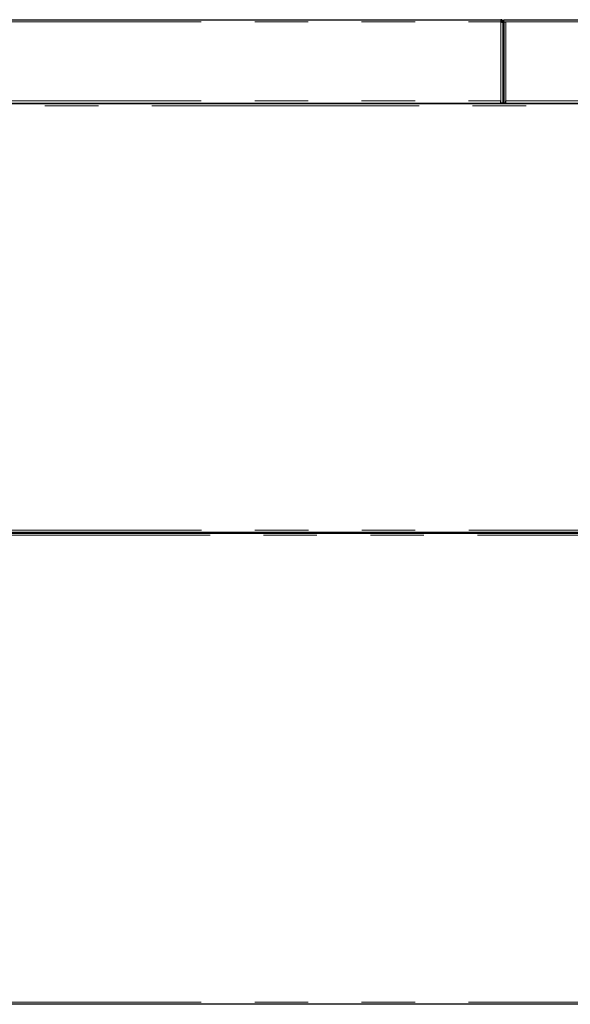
# Model space of a CAD drawing. Header units: millimetres. Extents: x 26 to 242, y 76 to 156.
# Tile 58 of 72: x 154 to 167, y 132 to 156. Entities that reach past the tile are written whole.
import ezdxf

# ---------------------------------------------------------------- set-up
doc = ezdxf.new("R2010")
doc.units = ezdxf.units.MM
doc.linetypes.add('PHANTOM', pattern=[12.7, 6.35, -1.27, 1.27, -1.27, 1.27, -1.27])

msp = doc.modelspace()

# ---------------------------------------------------------------- linework, layer by layer
at = {"color": 7, "linetype": 'Continuous', "lineweight": 25}
for p, q in [((152.183, 155.625), (165.653, 155.625)), ((165.653, 155.625), (165.653, 155.575)), ((165.723, 155.625), (165.773, 155.625)), ((165.723, 155.575), (165.723, 155.625)), ((165.773, 155.625), (179.243, 155.625)), ((165.703, 155.575), (165.678, 155.575)), ((165.678, 155.575), (165.678, 155.571)), ((165.703, 155.561), (165.703, 155.575)), ((165.703, 153.645), (165.703, 155.561)), ((165.723, 155.575), (165.773, 155.575)), ((165.723, 155.575), (165.723, 155.561)), ((165.723, 155.561), (165.723, 153.645)), ((165.748, 155.571), (165.748, 155.575)), ((165.723, 154.991), (165.703, 154.991)), ((189.065, 153.625), (152.158, 153.625)), ((152.183, 153.645), (165.653, 153.645)), ((163.529, 153.645), (163.529, 153.625)), ((163.581, 153.645), (163.581, 153.625)), ((163.685, 153.645), (163.685, 153.625)), ((163.737, 153.645), (163.737, 153.625)), ((165.653, 153.645), (165.653, 153.695)), ((165.703, 153.645), (165.653, 153.645)), ((165.703, 153.645), (165.723, 153.645)), ((165.773, 153.645), (165.723, 153.645)), ((165.773, 153.645), (165.773, 153.695)), ((165.773, 153.645), (179.243, 153.645)), ((167.119, 153.645), (167.119, 153.625)), ((167.171, 153.645), (167.171, 153.625)), ((167.275, 153.645), (167.275, 153.625)), ((152.158, 143.445), (189.065, 143.445)), ((152.183, 143.425), (171.443, 143.425)), ((171.443, 132.225), (152.183, 132.225))]:
    msp.add_line(p, q, dxfattribs=at)
at = {"color": 8, "linetype": 'PHANTOM', "lineweight": 18}
for p, q in [((152.183, 155.575), (165.653, 155.575)), ((165.653, 153.695), (165.653, 155.575)), ((165.773, 155.575), (165.773, 153.695)), ((165.773, 155.575), (179.243, 155.575)), ((152.183, 153.695), (165.653, 153.695)), ((189.11, 153.58), (152.188, 153.58)), ((165.773, 153.695), (179.243, 153.695)), ((152.188, 143.49), (189.11, 143.49)), ((171.443, 143.375), (152.183, 143.375)), ((152.183, 132.275), (171.443, 132.275))]:
    msp.add_line(p, q, dxfattribs=at)
at = {"color": 7, "linetype": 'Continuous', "lineweight": 25}
for radius, start, end in [(0.025, 180, 258.463), (0.05, 240, 264.2608)]:
    msp.add_arc((165.728, 155.055), radius, start, end, dxfattribs=at)
for points, knots in [([(165.703, 155.575), (165.702, 155.581), (165.701, 155.593), (165.692, 155.608), (165.679, 155.619), (165.665, 155.625), (165.656, 155.625), (165.653, 155.625)], [0, 0, 0, 0, 0.218152, 0.436311, 0.654481, 0.872644, 1, 1, 1, 1]), ([(165.678, 155.575), (165.678, 155.578), (165.677, 155.584), (165.672, 155.592), (165.665, 155.598), (165.658, 155.6), (165.654, 155.6), (165.653, 155.6)], [0, 0, 0, 0, 0.228344, 0.456739, 0.68504, 0.913353, 1, 1, 1, 1]), ([(165.653, 155.575), (165.659, 155.574), (165.67, 155.572), (165.685, 155.569), (165.697, 155.566), (165.702, 155.563), (165.703, 155.562), (165.703, 155.561)], [0, 0, 0, 0, 0.218148, 0.436319, 0.654477, 0.87265, 1, 1, 1, 1]), ([(165.723, 155.561), (165.724, 155.562), (165.725, 155.564), (165.734, 155.567), (165.747, 155.571), (165.761, 155.573), (165.77, 155.575), (165.773, 155.575)], [0, 0, 0, 0, 0.218152, 0.436311, 0.654481, 0.872644, 1, 1, 1, 1])]:
    msp.add_open_spline(points, degree=3, knots=knots, dxfattribs=at)

doc.saveas('drawing.dxf')
